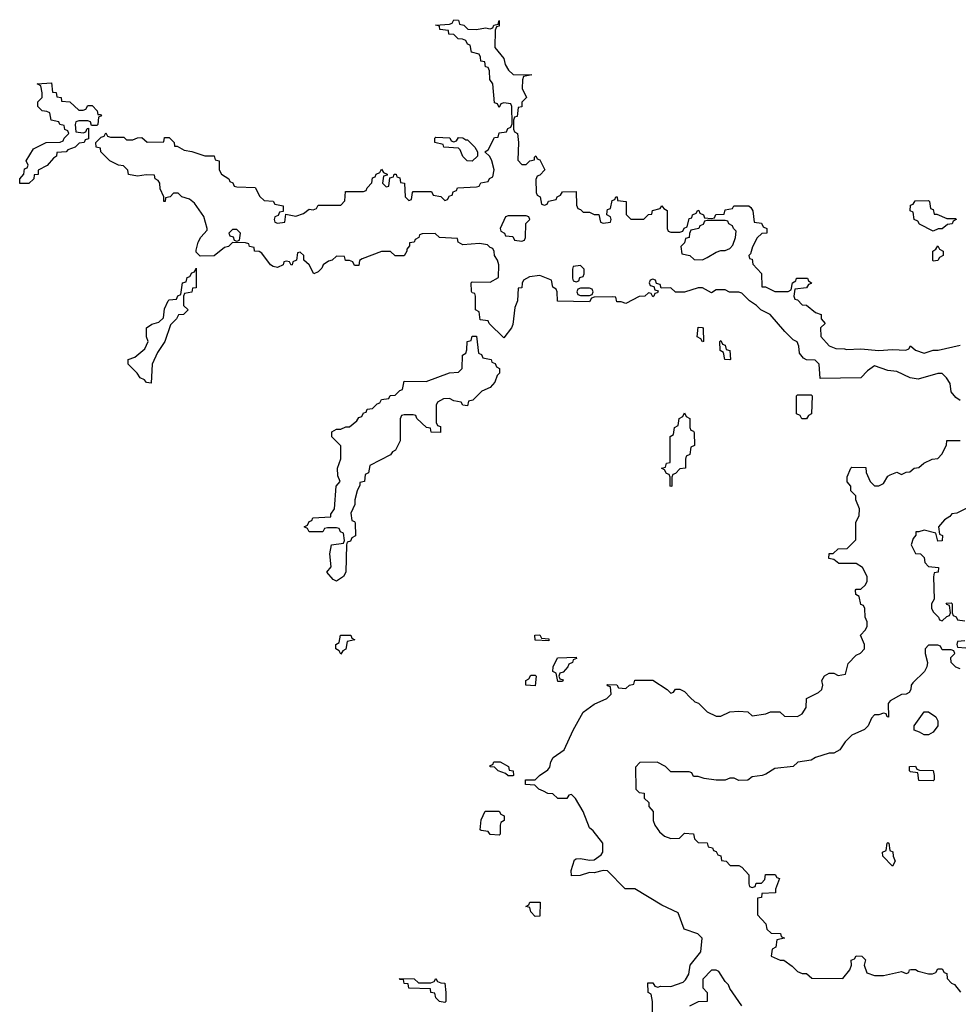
# Model space of a CAD drawing. Header units: inches. Extents: x 2808529 to 2951249, y 860290 to 1033701.
# Tile 45 of 153: x 2850329 to 2854481, y 1009057 to 1013414. Entities that reach past the tile are written whole.
import ezdxf

# ---------------------------------------------------------------- set-up
doc = ezdxf.new("R2010")
doc.units = ezdxf.units.IN
doc.header["$MEASUREMENT"] = 0
doc.layers.add('C8050', color=7, linetype='Continuous')
doc.layers.add('C8051', color=7, linetype='Continuous')

msp = doc.modelspace()

# ---------------------------------------------------------------- linework, layer by layer
at = {"layer": 'C8050', "color": 6}
for points in [[(2853129, 1009010), (2853129, 1009070), (2853122, 1009102), (2853108.7, 1009110), (2853107.3, 1009152.7), (2853130, 1009152), (2853138, 1009138), (2853152.7, 1009132.7), (2853163.1, 1009136.9), (2853210, 1009136), (2853264, 1009156), (2853274.6, 1009165.4), (2853288.7, 1009191.3), (2853295.3, 1009230), (2853342, 1009290), (2853348, 1009350), (2853329, 1009369), (2853268, 1009390), (2853242, 1009462), (2853170, 1009495.3), (2853050, 1009568.7), (2853008, 1009568), (2852930, 1009648), (2852910, 1009648.7), (2852870, 1009639), (2852850, 1009641.2), (2852808, 1009628), (2852770, 1009626), (2852768.7, 1009650), (2852783.7, 1009696.3), (2852790, 1009701), (2852810, 1009702.8), (2852850, 1009694.8), (2852870, 1009696), (2852901.2, 1009718.8), (2852909, 1009730), (2852909, 1009770), (2852865.6, 1009825.6), (2852850, 1009838), (2852822, 1009910), (2852788.4, 1009968.4), (2852770, 1009986), (2852758, 1009982), (2852750, 1009968), (2852710, 1009968), (2852688, 1009988), (2852666, 1009990), (2852646, 1010000)], [(2853064, 1010000), (2853070, 1009994), (2853091.6, 1009991.6), (2853092, 1009970), (2853112, 1009950), (2853112.7, 1009932.7), (2853131.1, 1009911.1), (2853131.3, 1009870), (2853138, 1009850), (2853159.8, 1009819.8), (2853182, 1009802), (2853210, 1009791.3), (2853248, 1009792), (2853270, 1009814), (2853310, 1009812), (2853314, 1009790), (2853330, 1009774), (2853370, 1009772), (2853374, 1009754), (2853394, 1009750), (2853398, 1009738), (2853410, 1009734), (2853418, 1009718), (2853430, 1009714), (2853434, 1009694), (2853454, 1009690), (2853472, 1009672), (2853510, 1009671.3), (2853523.6, 1009663.6), (2853554, 1009630), (2853554, 1009590), (2853558, 1009578), (2853570, 1009574), (2853582, 1009578), (2853587.3, 1009592.7), (2853610, 1009594), (2853626, 1009610), (2853628.4, 1009631.6), (2853671.1, 1009631.1), (2853678, 1009618), (2853690, 1009614), (2853672.7, 1009567.3), (2853672, 1009550), (2853612.7, 1009547.3), (2853610.7, 1009529.3), (2853592.7, 1009527.3), (2853592.7, 1009452.7), (2853630, 1009414), (2853634, 1009390), (2853652.7, 1009372.7), (2853694, 1009370), (2853698, 1009358), (2853712, 1009350), (2853678, 1009342), (2853674, 1009310), (2853658, 1009302), (2853654, 1009270), (2853692.7, 1009252.7), (2853710, 1009252), (2853746.8, 1009226.8), (2853770, 1009202), (2853790, 1009194), (2853810, 1009194), (2853832.7, 1009172.7), (2853970, 1009171.3), (2854002, 1009210), (2854008, 1009230), (2854007.3, 1009252.7), (2854022, 1009258), (2854030, 1009271.3), (2854054, 1009270), (2854070, 1009254), (2854064.7, 1009230), (2854076.9, 1009196.9), (2854110, 1009184.7), (2854150, 1009184.7), (2854230, 1009202), (2854250, 1009194), (2854262, 1009198), (2854266, 1009210), (2854271.6, 1009211.6), (2854291.6, 1009211.6), (2854303.6, 1009203.6), (2854350, 1009192), (2854367.3, 1009192.7), (2854382, 1009198), (2854390, 1009214), (2854410, 1009214), (2854418, 1009198), (2854430, 1009194), (2854432, 1009172), (2854451.6, 1009151.6), (2854464.7, 1009144.7), (2854491.6, 1009111.6)], [(2853524, 1009050), (2853470, 1009128), (2853464, 1009144), (2853450, 1009158), (2853422, 1009202), (2853410, 1009208.7), (2853390, 1009208.7), (2853351.1, 1009168.9), (2853351.3, 1009130), (2853370.8, 1009110), (2853370.7, 1009069.3), (2853330, 1009068), (2853291.6, 1009048.4)]]:
    msp.add_lwpolyline(points, dxfattribs=at)
for points in [[(2852450, 1009806), (2852410, 1009808), (2852402, 1009822), (2852370, 1009826), (2852366, 1009830), (2852370, 1009874), (2852388.7, 1009911.3), (2852450, 1009912), (2852458, 1009898), (2852472, 1009892), (2852472, 1009870), (2852458, 1009862), (2852454, 1009850), (2852454, 1009810)], [(2854190, 1009669), (2854147.3, 1009712.7), (2854146, 1009730), (2854162, 1009738), (2854166, 1009770), (2854170, 1009774), (2854174, 1009770), (2854178, 1009738), (2854191.6, 1009731.6), (2854192.7, 1009712.7), (2854202, 1009690)], [(2852610, 1009446), (2852590, 1009466), (2852586, 1009486), (2852568, 1009490), (2852582, 1009498), (2852586, 1009510), (2852632, 1009510), (2852630, 1009448)], [(2852210, 1009066), (2852186, 1009070), (2852170, 1009086), (2852166, 1009106), (2852148, 1009110), (2852146, 1009126), (2852050, 1009128.7), (2852047.3, 1009147.3), (2852030, 1009148.7), (2852027.3, 1009167.3), (2852012.7, 1009167.3), (2852008.7, 1009171.3), (2852074, 1009170), (2852092.7, 1009152.7), (2852110, 1009152), (2852147.3, 1009152.7), (2852162, 1009158), (2852170, 1009171.3), (2852178, 1009158), (2852192, 1009152), (2852210, 1009151.3), (2852214, 1009110), (2852214, 1009070)]]:
    msp.add_lwpolyline(points, close=True, dxfattribs=at)
at = {"layer": 'C8051', "color": 6}
for points in [[(2854490, 1011728.7), (2854470, 1011742), (2854450, 1011768), (2854444.7, 1011804.7), (2854429.3, 1011829.3), (2854410, 1011848.7), (2854390, 1011849), (2854304, 1011824), (2854268.9, 1011828.9), (2854210, 1011858), (2854170, 1011862), (2854110, 1011882), (2854079.6, 1011860.4), (2854050, 1011828.7), (2853870, 1011826), (2853866, 1011890), (2853848, 1011908), (2853810, 1011909), (2853796.4, 1011916.4), (2853778, 1011938), (2853775.3, 1011970), (2853768.7, 1011988.7), (2853750, 1011998), (2853713.6, 1012033.6), (2853649.1, 1012109.1), (2853608, 1012130), (2853588, 1012150), (2853558, 1012170), (2853524, 1012204), (2853510, 1012209), (2853468.9, 1012208.9), (2853450, 1012218), (2853410, 1012218), (2853390, 1012206), (2853350, 1012228), (2853330, 1012228), (2853270, 1012208.7), (2853230, 1012208.7), (2853210, 1012228), (2853166, 1012226), (2853162, 1012242), (2853146, 1012246), (2853142, 1012262), (2853130, 1012266), (2853118, 1012262), (2853114, 1012250), (2853118, 1012238), (2853134, 1012234), (2853138, 1012218), (2853154, 1012214), (2853150, 1012206), (2853138, 1012202), (2853134, 1012190), (2853130, 1012188), (2853122, 1012202), (2853110, 1012206), (2853094, 1012190), (2853070, 1012189), (2853010, 1012158), (2852990, 1012166), (2852970, 1012166), (2852966, 1012186), (2852950, 1012188), (2852870, 1012186), (2852858, 1012182), (2852850, 1012166), (2852708.4, 1012168.4), (2852706, 1012210), (2852702, 1012222), (2852688, 1012230), (2852682, 1012262), (2852630, 1012282), (2852583.6, 1012276.4), (2852558, 1012262), (2852551.6, 1012248.4), (2852550, 1012228), (2852534, 1012226), (2852531, 1012170), (2852519.6, 1012140.4), (2852510, 1012066), (2852504.7, 1012050), (2852470, 1012006), (2852406, 1012070), (2852402, 1012082), (2852366, 1012086), (2852362, 1012122), (2852346, 1012130), (2852346, 1012190), (2852342, 1012202), (2852330, 1012206), (2852328.4, 1012211.6), (2852326, 1012250), (2852330, 1012254), (2852410, 1012252), (2852447.3, 1012272.7), (2852448, 1012330), (2852442, 1012350), (2852428.7, 1012370), (2852428, 1012388), (2852422, 1012402), (2852410, 1012406), (2852398, 1012418), (2852363.1, 1012423.1), (2852290, 1012418), (2852268, 1012430), (2852266, 1012446), (2852186, 1012450), (2852167.3, 1012467.3), (2852110, 1012466), (2852098, 1012462), (2852094, 1012450), (2852078, 1012442), (2852074, 1012430), (2852054, 1012426), (2852054, 1012414), (2852042, 1012398), (2852042, 1012390), (2852030, 1012368.7), (2851990, 1012369), (2851970, 1012388), (2851930, 1012388.7), (2851843.6, 1012356.4), (2851832, 1012348), (2851830, 1012326), (2851810, 1012326), (2851802, 1012342), (2851788, 1012348), (2851770, 1012348.7), (2851766, 1012366), (2851730, 1012368), (2851712, 1012350), (2851694.8, 1012345.2), (2851672, 1012330), (2851665.4, 1012314.6), (2851650, 1012298), (2851630, 1012289), (2851608.9, 1012328.9), (2851586, 1012350), (2851586, 1012370), (2851570, 1012386), (2851558, 1012382), (2851554, 1012350), (2851538, 1012342), (2851534, 1012330), (2851530, 1012328), (2851522, 1012342), (2851510, 1012346), (2851498, 1012342), (2851494, 1012330), (2851470, 1012318), (2851450, 1012322), (2851438, 1012330), (2851400.4, 1012380.4), (2851388.7, 1012388.7), (2851368, 1012390), (2851366, 1012406), (2851346, 1012410), (2851342, 1012422), (2851327.3, 1012427.3), (2851270, 1012428), (2851252, 1012410), (2851234.4, 1012405.6), (2851190, 1012369), (2851128, 1012368), (2851110, 1012386), (2851110, 1012394), (2851119, 1012430), (2851130, 1012451.3), (2851158, 1012482), (2851158, 1012490), (2851143.7, 1012543.7), (2851102, 1012602), (2851080.2, 1012620.2), (2851046, 1012630), (2851030, 1012646), (2851010, 1012646), (2850994, 1012630), (2850974, 1012626), (2850972, 1012610), (2850966, 1012610), (2850966, 1012630), (2850950, 1012666), (2850948.7, 1012690), (2850942, 1012702), (2850928, 1012710), (2850926, 1012726), (2850888, 1012728), (2850850, 1012721.2), (2850810, 1012728.7), (2850808, 1012748), (2850788, 1012768), (2850766, 1012770), (2850728, 1012790), (2850688, 1012830), (2850686, 1012846), (2850668, 1012850), (2850666, 1012870), (2850690, 1012894), (2850702, 1012898), (2850710, 1012914), (2850718, 1012898), (2850730, 1012894), (2850790, 1012894), (2850802, 1012882), (2850830, 1012882), (2850850, 1012891.3), (2850870, 1012892), (2850892.7, 1012872.7), (2850966, 1012874), (2850970, 1012892), (2850990, 1012892), (2851012, 1012870), (2851014, 1012854), (2851026, 1012854), (2851056, 1012836), (2851090, 1012830.7), (2851148.4, 1012811.6), (2851190, 1012811), (2851194, 1012794), (2851212, 1012790), (2851212, 1012750), (2851222, 1012730), (2851254, 1012710), (2851258, 1012698), (2851272, 1012692), (2851278, 1012678), (2851290, 1012674), (2851370, 1012671.3), (2851391.6, 1012631.6), (2851410, 1012614), (2851450, 1012611.3), (2851458, 1012598), (2851494, 1012590), (2851494, 1012566), (2851478, 1012562), (2851472.7, 1012547.3), (2851458, 1012542), (2851454, 1012530), (2851458, 1012518), (2851470, 1012514), (2851502, 1012518), (2851506, 1012554), (2851550, 1012544.7), (2851584, 1012556), (2851610, 1012576), (2851627.3, 1012572.7), (2851642, 1012578), (2851650, 1012594), (2851750, 1012594), (2851767.3, 1012612.7), (2851770, 1012654), (2851850, 1012654), (2851862, 1012658), (2851866, 1012670), (2851887.3, 1012692.7), (2851890, 1012714), (2851902, 1012718), (2851906, 1012730), (2851922, 1012738), (2851930, 1012752), (2851938, 1012738), (2851954, 1012730), (2851954, 1012726), (2851938, 1012722), (2851934, 1012690), (2851950, 1012674), (2851962, 1012678), (2851966, 1012714), (2851982, 1012718), (2851986, 1012730), (2851994, 1012730), (2851998, 1012718), (2852010, 1012714), (2852014, 1012694), (2852031.3, 1012690), (2852034, 1012630), (2852050, 1012614), (2852062, 1012618), (2852066, 1012650), (2852070, 1012654), (2852150, 1012654), (2852158, 1012638), (2852191.6, 1012631.6), (2852210, 1012614), (2852222, 1012618), (2852230, 1012634), (2852242, 1012638), (2852247.3, 1012652.7), (2852262, 1012658), (2852266, 1012670), (2852350, 1012674), (2852362, 1012678), (2852368.4, 1012691.6), (2852402, 1012698), (2852408, 1012712), (2852422, 1012718), (2852428, 1012750), (2852418, 1012790), (2852408.4, 1012808.4), (2852386, 1012830), (2852402, 1012838), (2852430, 1012892), (2852446, 1012894), (2852450, 1012914), (2852482, 1012918), (2852488, 1012932), (2852502, 1012938), (2852507.3, 1012952.7), (2852506, 1013030), (2852502, 1013042), (2852470, 1013046), (2852458, 1013042), (2852450, 1013026), (2852442, 1013042), (2852430, 1013046), (2852422, 1013130), (2852409.2, 1013150), (2852408, 1013188), (2852402, 1013202), (2852390, 1013206), (2852387.3, 1013227.3), (2852368.7, 1013230), (2852368, 1013248), (2852362, 1013262), (2852328, 1013270), (2852322, 1013302), (2852310, 1013306), (2852302, 1013322), (2852288.4, 1013328.4), (2852268, 1013330), (2852248.9, 1013348.9), (2852228, 1013350), (2852226, 1013366), (2852188, 1013370), (2852186, 1013386), (2852168, 1013390), (2852230, 1013394), (2852242, 1013398), (2852250, 1013414), (2852270, 1013412), (2852274, 1013394), (2852294, 1013390), (2852312, 1013372), (2852350, 1013371), (2852390, 1013378), (2852410, 1013374), (2852422, 1013378), (2852426, 1013390), (2852446, 1013394), (2852450, 1013411), (2852450, 1013386), (2852438, 1013382), (2852432.7, 1013367.3), (2852431.6, 1013291.6), (2852470, 1013242), (2852476, 1013216), (2852490.7, 1013190.7), (2852511.3, 1013171.3), (2852594, 1013170), (2852558, 1013162), (2852552.7, 1013147.3), (2852552, 1013110), (2852570.6, 1013070), (2852551, 1013049), (2852550, 1013028), (2852534, 1013026), (2852530, 1012986), (2852518, 1012982), (2852514, 1012970), (2852514, 1012930), (2852518, 1012918), (2852530.8, 1012910), (2852536, 1012870), (2852532, 1012792), (2852550, 1012774), (2852570, 1012774), (2852586, 1012790), (2852606, 1012794), (2852606, 1012806), (2852612, 1012812), (2852618, 1012798), (2852630, 1012794), (2852652, 1012750), (2852630, 1012726), (2852618, 1012722), (2852612.7, 1012707.3), (2852614, 1012650), (2852618, 1012638), (2852632, 1012630), (2852638, 1012598), (2852650, 1012594), (2852662, 1012598), (2852668.4, 1012611.6), (2852702, 1012618), (2852706, 1012630), (2852722, 1012638), (2852730, 1012652), (2852790, 1012654), (2852792.7, 1012592.7), (2852798, 1012578), (2852810, 1012574), (2852822, 1012562), (2852850, 1012562), (2852870, 1012552), (2852891.6, 1012551.6), (2852898, 1012518), (2852910, 1012514), (2852942, 1012518), (2852946, 1012530), (2852942, 1012542), (2852926, 1012550), (2852927.3, 1012567.3), (2852930, 1012574), (2852942, 1012578), (2852950, 1012614), (2852962, 1012618), (2852966, 1012630), (2852972, 1012630), (2852974, 1012614), (2853011.3, 1012610), (2853012, 1012552), (2853032, 1012532), (2853090, 1012532), (2853110, 1012552), (2853126, 1012554), (2853128, 1012570), (2853162, 1012578), (2853170, 1012591), (2853178, 1012578), (2853194, 1012570), (2853194, 1012490), (2853198, 1012478), (2853210, 1012474), (2853250, 1012474), (2853262, 1012478), (2853268, 1012492), (2853282, 1012498), (2853290, 1012534), (2853302, 1012538), (2853306, 1012550), (2853322, 1012558), (2853328.4, 1012571.6), (2853334, 1012570), (2853338, 1012558), (2853354, 1012550), (2853358, 1012538), (2853390, 1012534), (2853402, 1012538), (2853408.4, 1012551.6), (2853446, 1012554), (2853450, 1012572), (2853482, 1012578), (2853488.9, 1012591.1), (2853554, 1012590), (2853563.6, 1012583.6), (2853572, 1012568), (2853578, 1012518), (2853610, 1012514), (2853618, 1012498), (2853634, 1012490), (2853634, 1012470), (2853612, 1012468), (2853591.1, 1012448.9), (2853570.9, 1012409.1), (2853562, 1012378), (2853554, 1012370), (2853558, 1012358), (2853570, 1012354), (2853572, 1012332), (2853610.6, 1012290.6), (2853612, 1012232), (2853628, 1012232), (2853670, 1012211), (2853728, 1012212), (2853742, 1012218), (2853748, 1012250), (2853762, 1012258), (2853766, 1012270), (2853814, 1012270), (2853818, 1012258), (2853832, 1012250), (2853830, 1012246), (2853818, 1012242), (2853810, 1012228), (2853758, 1012222), (2853754, 1012190), (2853758, 1012178), (2853770, 1012174), (2853790, 1012152), (2853810, 1012151.3), (2853850, 1012118), (2853874, 1012110), (2853874, 1012090), (2853892, 1012070), (2853872, 1012050), (2853872.7, 1012012.7), (2853910, 1011971.3), (2853939.6, 1011959.6), (2853978, 1011958), (2853986, 1011954), (2854050, 1011958), (2854130, 1011950.7), (2854190, 1011954.8), (2854249, 1011951), (2854262, 1011958), (2854270, 1011971.3), (2854291.3, 1011951.3), (2854330, 1011938), (2854370, 1011951), (2854391.6, 1011951.6), (2854490, 1011974)], [(2852646, 1010000), (2852626, 1010010), (2852607.3, 1010027.3), (2852566, 1010030), (2852566, 1010050), (2852610, 1010051.3), (2852628.7, 1010070), (2852665.6, 1010094.4), (2852674, 1010106), (2852679, 1010130), (2852689, 1010150), (2852737, 1010183), (2852777.2, 1010270), (2852822, 1010350), (2852870, 1010384.7), (2852926, 1010410), (2852946, 1010430), (2852942, 1010462), (2852930, 1010466), (2852926, 1010470), (2852930, 1010472), (2852971.1, 1010471.1), (2852978, 1010458), (2853010, 1010454), (2853026, 1010470), (2853046, 1010474), (2853050, 1010492), (2853130, 1010491), (2853194, 1010450), (2853210, 1010434), (2853222, 1010438), (2853230, 1010451.3), (2853250, 1010451.3), (2853270, 1010442), (2853294.8, 1010414.8), (2853316, 1010396), (2853332, 1010390), (2853370, 1010352), (2853410, 1010332), (2853430, 1010332), (2853470, 1010351.3), (2853510, 1010354), (2853550, 1010352), (2853570, 1010334), (2853630, 1010342), (2853651.1, 1010351.1), (2853691.3, 1010351.3), (2853712.7, 1010332.7), (2853770, 1010331.3), (2853790, 1010342), (2853808.7, 1010370), (2853809, 1010411), (2853863.1, 1010436.9), (2853878, 1010450), (2853882, 1010470), (2853878, 1010490), (2853889.3, 1010510.7), (2853910, 1010522), (2853930, 1010522), (2853950, 1010512), (2853982, 1010518), (2853994.6, 1010565.4), (2854030, 1010602), (2854048.4, 1010611.6), (2854066, 1010630), (2854066, 1010650), (2854048, 1010690), (2854070, 1010714), (2854078, 1010730), (2854078, 1010750), (2854068.7, 1010770), (2854068, 1010808), (2854062, 1010822), (2854050, 1010826), (2854042, 1010862), (2854028, 1010870), (2854026, 1010890), (2854030, 1010894), (2854050, 1010894), (2854070, 1010914), (2854078, 1010930), (2854078, 1010950), (2854058, 1010990), (2854030, 1011008), (2853952.7, 1011007.3), (2853930, 1011026), (2853908, 1011030), (2853910, 1011052), (2853927.3, 1011052.7), (2853950, 1011072), (2853990, 1011074), (2854027.3, 1011112.7), (2854028, 1011190), (2854042, 1011218), (2854044, 1011250), (2854028, 1011290), (2854027.3, 1011307.3), (2854006, 1011330), (2854006, 1011350), (2853988.9, 1011368.9), (2853989.1, 1011390.9), (2854006, 1011430), (2854010, 1011434), (2854072.7, 1011432.7), (2854074, 1011410), (2854092, 1011370), (2854110, 1011352), (2854130, 1011351.3), (2854150, 1011362), (2854170, 1011394), (2854180.4, 1011399.6), (2854210, 1011411.3), (2854230, 1011402), (2854250, 1011412), (2854267.3, 1011412.7), (2854286, 1011430), (2854307.3, 1011432.7), (2854328.4, 1011451.6), (2854366, 1011470), (2854390, 1011472), (2854408.9, 1011491.1), (2854428.7, 1011531.3), (2854430, 1011552), (2854490, 1011552)], [(2854551.1, 1011268.9), (2854474, 1011230), (2854452, 1011228), (2854443.6, 1011216.4), (2854419.6, 1011200.4), (2854394, 1011170), (2854398, 1011138), (2854411.1, 1011131.1), (2854410, 1011108), (2854390, 1011106), (2854382, 1011142), (2854330, 1011155.3), (2854307.3, 1011147.3), (2854292.7, 1011147.3), (2854292.7, 1011132.7), (2854281, 1011119), (2854272, 1011090), (2854292, 1011052), (2854314, 1011050), (2854330, 1011034), (2854332.7, 1011012.7), (2854350, 1010994), (2854394, 1010990), (2854392, 1010970), (2854374, 1010966), (2854371.6, 1010948.4), (2854374, 1010850), (2854362, 1010830), (2854362, 1010810), (2854370, 1010794), (2854394, 1010770), (2854398, 1010758), (2854410, 1010754), (2854430, 1010774), (2854442, 1010778), (2854446, 1010790), (2854442, 1010822), (2854430, 1010826), (2854427.3, 1010832.7), (2854450, 1010834), (2854454, 1010830), (2854454, 1010790), (2854458, 1010778), (2854472, 1010772), (2854478, 1010758), (2854510, 1010754)], [(2854510, 1010666), (2854478, 1010662), (2854474, 1010650), (2854478, 1010638), (2854514, 1010634)], [(2854490, 1010542), (2854470, 1010548.7), (2854449.1, 1010569.1), (2854448, 1010592), (2854466, 1010610), (2854462, 1010622), (2854450, 1010626), (2854410, 1010626), (2854402, 1010642), (2854390, 1010646), (2854350, 1010646), (2854334, 1010630), (2854334, 1010610), (2854344.7, 1010570), (2854342, 1010550), (2854332, 1010530), (2854279.6, 1010480.4), (2854272, 1010470), (2854271.3, 1010450), (2854263.6, 1010436.4), (2854251.1, 1010428.9), (2854230, 1010428), (2854179.6, 1010400.4), (2854171.6, 1010388.4), (2854172, 1010328), (2854166, 1010330), (2854162, 1010342), (2854150, 1010346), (2854130, 1010338), (2854110, 1010338), (2854096.9, 1010323.1), (2854082, 1010290), (2854066.4, 1010273.6), (2854010, 1010248.7), (2853981.4, 1010218.6), (2853956.8, 1010183.2), (2853930, 1010169), (2853910, 1010168.7), (2853850, 1010149), (2853830, 1010137.2), (2853770.9, 1010129.1), (2853750, 1010109.2), (2853670, 1010101.2), (2853630, 1010075.3), (2853614, 1010070), (2853570, 1010064), (2853550, 1010049.2), (2853510, 1010048), (2853490, 1010058), (2853470, 1010058), (2853450, 1010049), (2853410, 1010049.2), (2853356.4, 1010056.4), (2853330, 1010066), (2853310, 1010066), (2853302, 1010082), (2853290, 1010086), (2853210, 1010086), (2853186, 1010110), (2853148.4, 1010128.4), (2853072, 1010128), (2853052.7, 1010107.3), (2853054, 1010010), (2853064, 1010000)]]:
    msp.add_lwpolyline(points, dxfattribs=at)
for points in [[(2850590, 1013014), (2850610, 1013014), (2850622, 1013018), (2850630, 1013034), (2850650, 1013034), (2850672, 1013010), (2850674, 1012994), (2850686, 1012994), (2850691, 1012989), (2850678, 1012982), (2850674, 1012950), (2850670, 1012946), (2850646, 1012946), (2850642, 1012962), (2850630, 1012966), (2850590, 1012966), (2850578, 1012962), (2850574, 1012950), (2850578, 1012918), (2850610, 1012914), (2850622, 1012918), (2850627.3, 1012932.7), (2850634, 1012934), (2850632.7, 1012887.3), (2850618, 1012882), (2850614, 1012870), (2850592, 1012868), (2850574, 1012850), (2850542, 1012838), (2850534, 1012830), (2850494, 1012826), (2850492, 1012810), (2850478, 1012802), (2850450, 1012769.2), (2850411.3, 1012748.7), (2850410, 1012728.7), (2850392.7, 1012727.3), (2850391.3, 1012710), (2850370, 1012689.3), (2850330, 1012688.7), (2850329, 1012710), (2850348, 1012730), (2850350, 1012754), (2850362, 1012758), (2850366, 1012770), (2850358, 1012790), (2850390, 1012842), (2850446, 1012870), (2850507.3, 1012872.7), (2850522, 1012878), (2850526, 1012890), (2850546, 1012910), (2850542, 1012922), (2850528.4, 1012928.4), (2850526, 1012946), (2850506, 1012950), (2850502, 1012962), (2850468, 1012970), (2850462, 1013002), (2850448.4, 1013008.4), (2850428, 1013010), (2850408.7, 1013030), (2850409.3, 1013050.7), (2850428, 1013070), (2850428, 1013090), (2850422, 1013122), (2850406, 1013130), (2850470, 1013134), (2850474, 1013094), (2850490, 1013092), (2850492.7, 1013072.7), (2850512, 1013070), (2850514, 1013054), (2850551, 1013051)], [(2852250, 1012874), (2852262, 1012878), (2852270, 1012892), (2852290, 1012891), (2852302, 1012882), (2852310, 1012882), (2852342, 1012850), (2852354, 1012830), (2852354, 1012810), (2852330, 1012788), (2852308, 1012790), (2852290, 1012808), (2852278, 1012838), (2852270, 1012846), (2852206, 1012850), (2852202, 1012862), (2852166, 1012870), (2852166, 1012890), (2852170, 1012894), (2852231.3, 1012891.3), (2852238, 1012878)], [(2854374, 1012554), (2854386, 1012554), (2854430, 1012534), (2854470, 1012534), (2854472, 1012530), (2854458, 1012522), (2854454, 1012510), (2854432.7, 1012507.3), (2854410, 1012488.7), (2854392, 1012488), (2854370, 1012478), (2854309.4, 1012509.4), (2854302, 1012522), (2854286, 1012530), (2854282, 1012562), (2854268.9, 1012568.9), (2854270, 1012594), (2854282, 1012598), (2854290, 1012612), (2854350, 1012614), (2854354, 1012610), (2854358, 1012578), (2854370, 1012574)], [(2852570, 1012546), (2852490, 1012546), (2852478, 1012542), (2852454, 1012490), (2852458, 1012478), (2852474, 1012470), (2852478, 1012458), (2852510, 1012454), (2852518, 1012438), (2852550, 1012434), (2852562, 1012438), (2852566, 1012450), (2852568, 1012512), (2852586, 1012530), (2852582, 1012542)], [(2853450, 1012526), (2853370, 1012526), (2853358, 1012522), (2853352.7, 1012507.3), (2853338, 1012502), (2853334, 1012490), (2853298, 1012482), (2853292, 1012468), (2853291.3, 1012450), (2853274, 1012446), (2853270, 1012426), (2853254, 1012410), (2853258, 1012378), (2853294, 1012370), (2853312.7, 1012352.7), (2853350, 1012352), (2853370, 1012362), (2853410, 1012384.7), (2853430, 1012392), (2853450, 1012392), (2853470, 1012402), (2853483.1, 1012416.9), (2853495.3, 1012450), (2853498, 1012478), (2853486, 1012490), (2853482, 1012502), (2853466, 1012510), (2853462, 1012522)], [(2851290, 1012486), (2851270, 1012486), (2851254, 1012470), (2851258, 1012458), (2851272.7, 1012452.7), (2851278, 1012438), (2851290, 1012434), (2851302, 1012438), (2851306, 1012470)], [(2854370, 1012346), (2854368, 1012350), (2854368, 1012390), (2854382, 1012398), (2854390, 1012414), (2854398, 1012398), (2854414, 1012390), (2854414, 1012370), (2854398, 1012362), (2854390, 1012348)], [(2852810, 1012326), (2852778, 1012322), (2852774, 1012310), (2852774, 1012270), (2852778, 1012258), (2852790, 1012254), (2852802, 1012258), (2852807.3, 1012272.7), (2852822, 1012278), (2852826, 1012290), (2852826, 1012310)], [(2850910, 1011806), (2850890, 1011809), (2850880.4, 1011820.4), (2850862, 1011830), (2850849.3, 1011849.3), (2850809.2, 1011889.2), (2850808.7, 1011910), (2850838.6, 1011921.4), (2850882, 1011958), (2850898, 1011990), (2850889.3, 1012010), (2850889.3, 1012050), (2850913.6, 1012066.4), (2850944.7, 1012075.3), (2850964.7, 1012095.3), (2850970, 1012134), (2850986, 1012170), (2850990, 1012174), (2851022, 1012178), (2851028, 1012192), (2851042, 1012198), (2851048.7, 1012250), (2851066, 1012254), (2851070, 1012274), (2851082, 1012278), (2851090, 1012294), (2851102, 1012298), (2851110, 1012314), (2851110, 1012228), (2851094, 1012226), (2851090, 1012208), (2851058, 1012202), (2851054, 1012190), (2851054, 1012150), (2851074, 1012130), (2851054, 1012110), (2851032, 1012108), (2851022, 1012090), (2850996, 1012064), (2850970.7, 1011990), (2850938.5, 1011941.5), (2850914.8, 1011890)], [(2852850, 1012226), (2852810, 1012226), (2852798, 1012222), (2852794, 1012210), (2852798, 1012198), (2852810, 1012194), (2852850, 1012194), (2852862, 1012198), (2852866, 1012210), (2852862, 1012222)], [(2853350, 1011988), (2853342, 1012002), (2853326, 1012010), (2853330, 1012054), (2853350, 1012052), (2853352, 1012048), (2853354, 1011990)], [(2852310, 1011706), (2852290, 1011708), (2852282, 1011722), (2852250, 1011728), (2852230, 1011738), (2852203.6, 1011736.4), (2852178, 1011722), (2852171.1, 1011708.9), (2852172, 1011632), (2852178, 1011618), (2852190, 1011614), (2852190, 1011588), (2852149.1, 1011589.1), (2852146, 1011606), (2852128.9, 1011608.9), (2852086, 1011650), (2852082, 1011662), (2852070, 1011666), (2852030, 1011666), (2852018, 1011662), (2852012.7, 1011647.3), (2852012, 1011550), (2851991.3, 1011510), (2851978, 1011502), (2851970, 1011488.7), (2851878, 1011442), (2851871.6, 1011408.4), (2851858, 1011402), (2851854, 1011370), (2851834, 1011366), (2851834, 1011354), (2851822, 1011330), (2851811.3, 1011290), (2851811, 1011269), (2851794, 1011230), (2851798, 1011198), (2851810, 1011194), (2851812.7, 1011187.3), (2851814, 1011130), (2851798, 1011122), (2851792.7, 1011107.3), (2851778, 1011102), (2851774, 1011090), (2851772, 1010970), (2851762, 1010950), (2851730, 1010929.2), (2851716.4, 1010936.4), (2851688, 1010970), (2851707.3, 1010992.7), (2851701.2, 1011050), (2851708.9, 1011091.1), (2851762, 1011098), (2851766, 1011110), (2851762, 1011142), (2851748, 1011148), (2851742, 1011162), (2851730, 1011166), (2851690, 1011166), (2851678, 1011162), (2851670, 1011148), (2851610, 1011148), (2851602, 1011162), (2851588, 1011170), (2851602, 1011178), (2851610, 1011194), (2851622, 1011198), (2851626, 1011210), (2851706, 1011214), (2851706, 1011226), (2851722, 1011250), (2851729.3, 1011350.7), (2851746, 1011370), (2851736.4, 1011396.4), (2851735.3, 1011430), (2851749.2, 1011470.8), (2851749, 1011529), (2851710, 1011568), (2851709.3, 1011590.7), (2851730, 1011602), (2851750, 1011602), (2851772, 1011612), (2851788, 1011612), (2851820.4, 1011639.6), (2851830, 1011654), (2851842, 1011658), (2851850, 1011674), (2851862, 1011678), (2851866, 1011690), (2851890, 1011694), (2851910, 1011714), (2851922, 1011718), (2851930, 1011734), (2851962, 1011738), (2851968.4, 1011751.6), (2851990, 1011752), (2852010, 1011774), (2852022, 1011778), (2852030, 1011814), (2852127.3, 1011812.7), (2852230, 1011851.3), (2852270, 1011854), (2852286, 1011870), (2852288, 1011930), (2852302, 1011938), (2852307.3, 1011952.7), (2852308.7, 1011990), (2852326, 1011994), (2852330, 1012014), (2852350, 1012014), (2852358, 1011938), (2852372, 1011932), (2852378, 1011918), (2852414, 1011910), (2852418, 1011898), (2852432.7, 1011892.7), (2852438, 1011878), (2852451.1, 1011871.1), (2852451, 1011850), (2852441, 1011839), (2852431.3, 1011810), (2852410, 1011786), (2852374, 1011770), (2852334, 1011730), (2852314, 1011726)], [(2853470, 1011908.7), (2853448, 1011910), (2853442, 1011942), (2853428, 1011950), (2853426, 1011990), (2853430, 1011994), (2853438, 1011978), (2853450, 1011974), (2853454, 1011954), (2853471, 1011950), (2853474, 1011910)], [(2853810, 1011648), (2853788.4, 1011648.4), (2853782, 1011662), (2853766, 1011670), (2853766, 1011750), (2853770, 1011754), (2853830, 1011754), (2853834, 1011750), (2853832, 1011670), (2853818, 1011662)], [(2853210, 1011348), (2853206, 1011350), (2853206, 1011390), (2853202, 1011402), (2853190, 1011406), (2853182, 1011422), (2853168, 1011430), (2853186, 1011434), (2853190, 1011452), (2853206, 1011454), (2853206, 1011570), (2853222, 1011578), (2853226, 1011610), (2853242, 1011618), (2853246, 1011650), (2853262, 1011658), (2853270, 1011674), (2853278, 1011658), (2853294, 1011650), (2853294, 1011610), (2853298, 1011598), (2853310, 1011594), (2853312.7, 1011587.3), (2853314, 1011530), (2853298, 1011522), (2853294, 1011490), (2853278, 1011482), (2853274, 1011470), (2853274, 1011430), (2853250, 1011426), (2853230, 1011406), (2853218, 1011402), (2853214, 1011390), (2853214, 1011350)], [(2851750, 1010606), (2851742, 1010622), (2851728, 1010630), (2851728, 1010650), (2851742, 1010658), (2851748, 1010690), (2851794, 1010690), (2851798, 1010678), (2851812, 1010670), (2851778, 1010662), (2851771.6, 1010628.4), (2851758, 1010622)], [(2852670, 1010666), (2852610, 1010669), (2852608, 1010690), (2852630, 1010692), (2852638, 1010678), (2852670, 1010674)], [(2852710, 1010486), (2852702, 1010522), (2852688, 1010530), (2852689, 1010551), (2852708, 1010590), (2852790, 1010594), (2852792.7, 1010587.3), (2852778, 1010582), (2852774, 1010570), (2852758, 1010562), (2852754, 1010550), (2852732.7, 1010527.3), (2852718, 1010522), (2852714, 1010510), (2852718, 1010498), (2852732.7, 1010492.7), (2852730, 1010486)], [(2852610, 1010466), (2852568, 1010470), (2852568, 1010490), (2852582, 1010498), (2852590, 1010514), (2852610, 1010514), (2852614, 1010510)], [(2854350, 1010249.3), (2854329.5, 1010249.5), (2854310, 1010262), (2854286, 1010270), (2854286, 1010290), (2854330, 1010352), (2854350, 1010352), (2854382, 1010330), (2854390.9, 1010310.9), (2854390.6, 1010289.4), (2854370, 1010262)], [(2852490, 1010068), (2852478, 1010078), (2852446, 1010090), (2852430, 1010106), (2852410, 1010108), (2852410, 1010114), (2852422, 1010118), (2852426, 1010130), (2852454, 1010130), (2852492, 1010110), (2852494, 1010094), (2852512, 1010090), (2852514, 1010070), (2852510, 1010068)], [(2854370, 1010046), (2854307.3, 1010047.3), (2854302, 1010082), (2854270, 1010086), (2854266, 1010090), (2854266, 1010110), (2854291.6, 1010111.6), (2854298, 1010098), (2854310, 1010094), (2854370, 1010092), (2854374, 1010070), (2854374, 1010050)]]:
    msp.add_lwpolyline(points, close=True, dxfattribs=at)

doc.saveas('drawing.dxf')
